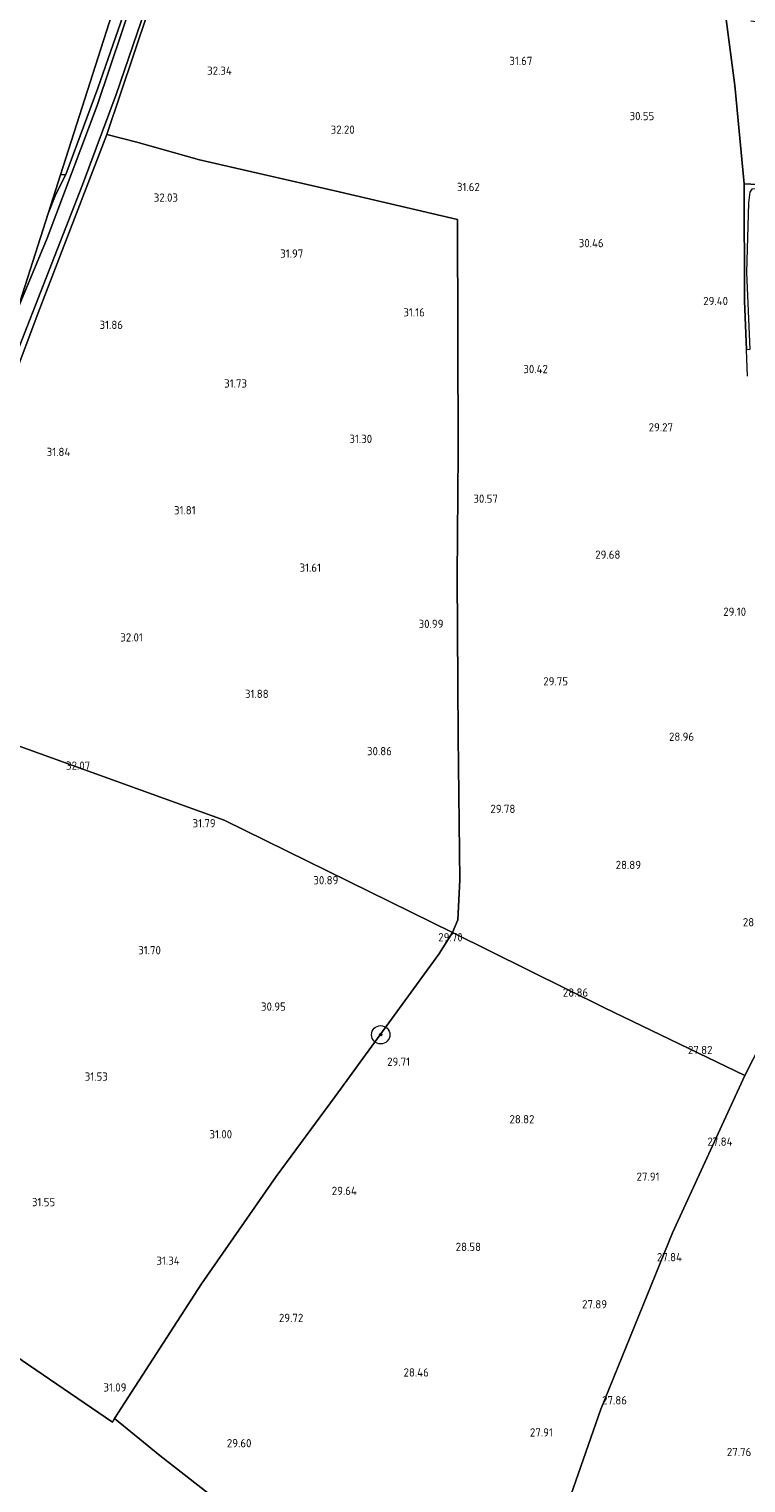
# Model space of a CAD drawing. Extents: x 184075 to 186166, y 346026 to 349063.
# Tile 90 of 136: x 184309 to 184466, y 347718 to 348035. Entities that reach past the tile are written whole.
import ezdxf
from ezdxf.enums import TextEntityAlignment as Align
from ezdxf.lldxf.tags import DXFTag

# ---------------------------------------------------------------- set-up
doc = ezdxf.new("R2010")
doc.units = 0
for name, color, linetype, lineweight in [('B-ME-GR-BOOM-S', 90, 'Continuous', 25), ('B-ME-GR-BOUWLAND_AKKERBOUW-GV', 80, 'Continuous', 13), ('B-ME-GR-GRAS-GV', 60, 'Continuous', 13), ('B-ME-IE-TERREINAFSCHEIDING_KUNSTMATIG_HEKWERK-G', 20, 'IE-TERREINAFSCHEIDING-KUNSTMATIG', 18), ('B-ME-KG-GRENS_OPNAME-G', 210, 'KG-OPNAME', 18), ('B-ME-OG-HOOGTEPUNT-S', 7, 'Continuous', 25), ('B-ME-VH-VERHARDING_ASFALT-GV', 252, 'Continuous', 18)]:
    doc.layers.add(name, color=color, linetype=linetype, lineweight=lineweight)
doc.styles.add('NLCS-ISO-ANNOTATIVE-T18', font='NLCS-ISO.ttf', dxfattribs={"height": 1.8})
doc.styles.get("Standard").update_dxf_attribs({"font": 'arial.ttf'})
doc.linetypes.add('IE-TERREINAFSCHEIDING-KUNSTMATIG', pattern='A,4,[82,NLCS.SHX,S=0.75,R=90,X=0,Y=0],4,-2', length=10)
tags = doc.linetypes.add('KG-OPNAME', pattern='A,5.5,-2,["O",Standard,S=1.8,R=0,X=-0.5,Y=-0.9],-2,5.5,-2,[5,NLCS.SHX,S=0.75,R=0,X=0,Y=0],-2', length=19).pattern_tags.tags
tags[6] = DXFTag(74, 10)

# ---------------------------------------------------------------- blocks, each defined once
blk = doc.blocks.new('SAL-HOOGTELABEL-SO')
at = {"color": 0, "linetype": 'ByBlock', "lineweight": -2, "style": 'NLCS-ISO-ANNOTATIVE-T18'}
blk.add_attdef('HOOGTE', text='', height=1.8, dxfattribs=at).set_placement((2.79, 0), align=Align.RIGHT)
blk = doc.blocks.new('SGR-BOOM_01-SO')
at = {"linetype": 'ByBlock', "lineweight": 18}
h = blk.add_hatch(color=0, dxfattribs=at)
h.dxf.hatch_style = 1
edge = h.paths.add_edge_path()
edge.add_arc((0, 0), 0.25, 0, 360)
at = {"color": 0, "linetype": 'ByBlock', "lineweight": 18}
for radius in [2, 0.25]:
    blk.add_circle((0, 0), radius, dxfattribs=at)

msp = doc.modelspace()

# ---------------------------------------------------------------- linework, layer by layer
at = {"layer": 'B-ME-GR-BOUWLAND_AKKERBOUW-GV'}
for points in [[(184317.487, 348003.244, 32.3), (184316.359, 348003.213, 32.121), (184328.691, 348041.883, 32.288), (184345.982, 348096.101, 33.027), (184347.881, 348095.749, 33.164), (184338.848, 348064.906, 32.97), (184332.189, 348044.297, 32.885), (184324.474, 348022.128, 32.682)], [(184475.549, 348000.71, 29.188), (184473.825, 348000.097, 28.946), (184468.266, 348000.152, 28.985), (184467.223, 348000.053, 28.993), (184466.732, 347999.444, 29.027), (184466.437, 347997.128, 29.023), (184466.039, 347981.893, 29.052), (184466.765, 347965.105, 28.98), (184465.998, 347965.041, 29.275), (184465.587, 347975.725, 29.366), (184465.549, 348001.261, 29.837)], [(184458.649, 347676.975, 27.6), (184437.101, 347644.898, 27.932), (184427.37, 347652.705, 27.719), (184411.71, 347665.214, 27.759), (184423.363, 347702.744, 27.925), (184434.238, 347733.997, 27.871), (184449.9, 347772.464, 27.828), (184465.69, 347806.757, 27.806), (184489.969, 347854.41, 27.828), (184518.804, 347828.605, 27.676), (184517.776, 347815.64, 27.669), (184517.798, 347806.071, 27.644), (184519.015, 347793.439, 27.662), (184521.267, 347779.971, 27.691), (184523.466, 347770.654, 27.914), (184517.176, 347762.982, 27.634), (184500.887, 347738.491, 27.685), (184482.097, 347711.454, 27.583)], [(184423.363, 347702.744, 27.925), (184411.71, 347665.214, 27.759), (184391.676, 347681.389, 28.249), (184373.067, 347696.451, 28.724), (184354.61, 347710.963, 29.483), (184338.053, 347723.864, 30.506), (184328.103, 347731.954, 31.049), (184347.08, 347761.362, 31.066), (184363.388, 347784.754, 30.722), (184376.289, 347802.165, 30.544), (184398.864, 347833.211, 30.069), (184401.881, 347837.965, 29.916), (184435.029, 347821.545, 28.474), (184465.69, 347806.757, 27.806), (184449.9, 347772.464, 27.828), (184434.238, 347733.997, 27.871)]]:
    msp.add_polyline3d(points, close=True, dxfattribs=at)
for points in [[(184489.969, 347854.41, 27.828), (184465.69, 347806.757, 27.806), (184435.029, 347821.545, 28.474), (184401.881, 347837.965, 29.916), (184403.048, 347840.702, 29.899), (184403.471, 347849.392, 29.967), (184403.127, 347880.619, 30.323), (184402.921, 347915.564, 30.968), (184403.086, 347942.657, 30.798), (184402.973, 347993.463, 31.698), (184377.186, 347999.514, 31.952), (184346.654, 348006.496, 32.012), (184333.018, 348010.316, 32.062), (184326.447, 348011.961, 32.487), (184338.381, 348047.521, 32.639)], [(184460.998, 348041.578, 30.245), (184463.459, 348022.654, 30.058), (184465.549, 348001.261, 29.837), (184465.587, 347975.725, 29.366), (184465.998, 347965.041, 29.275)], [(184306.365, 347745.684, 31.46), (184327.705, 347731.157, 31.083), (184328.103, 347731.954, 31.049), (184338.053, 347723.864, 30.506), (184354.61, 347710.963, 29.483), (184373.067, 347696.451, 28.724), (184391.676, 347681.389, 28.249), (184411.71, 347665.214, 27.759), (184405.572, 347644.36, 27.752), (184395.92, 347610.782, 27.698), (184388.237, 347583.65, 27.955), (184384.926, 347571.322, 28.218), (184372.366, 347554.973, 28.048), (184367.248, 347550.509, 27.823), (184358.811, 347545.757, 27.84), (184342.148, 347534.583, 27.802), (184336.687, 347530.81, 27.848), (184323.778, 347521.889, 27.955), (184295.646, 347502.166, 28.294)]]:
    msp.add_polyline3d(points, dxfattribs=at)
at = {"layer": 'B-ME-GR-GRAS-GV'}
for points in [[(184292.516, 347922.629, 32.402), (184280.502, 347888.245, 32.563), (184278.909, 347888.723, 32.269), (184283.033, 347900.456, 32.279), (184300.179, 347947.589, 32.207), (184313.184, 347980.725, 32.325), (184321.115, 348001.035, 32.427), (184328.46, 348020.736, 32.525), (184334.917, 348039.41, 32.703), (184341.707, 348060.19, 32.89), (184346.582, 348075.67, 33.144), (184350.952, 348089.365, 33.153), (184355.902, 348105.187, 33.136), (184360.207, 348120.76, 33.157), (184366.016, 348140.228, 33.212), (184371.651, 348160.587, 33.216), (184375.49, 348174.071, 33.102), (184377.159, 348173.533, 33.193), (184368.77, 348145.069, 33.189), (184358.106, 348110.467, 33.14), (184348.657, 348080.115, 32.86), (184338.381, 348047.521, 32.639), (184326.447, 348011.961, 32.487), (184311.452, 347973.089, 32.385)], [(184313.418, 347989.388, 32.478), (184306.986, 347973.821, 32.364), (184313.661, 347994.752, 32.18), (184315.359, 347998.948, 32.126), (184317.487, 348003.244, 32.3), (184324.474, 348022.128, 32.682), (184332.189, 348044.297, 32.885), (184338.848, 348064.906, 32.97), (184347.881, 348095.749, 33.164), (184351.847, 348109.785, 33.127), (184359.497, 348134.306, 33.14), (184363.692, 348148.797, 33.17), (184366.896, 348160.062, 33.086), (184372.192, 348175.136, 33.064), (184372.482, 348175.043, 33.042), (184369.204, 348163.647, 33.174), (184360.756, 348134.646, 33.195), (184356.001, 348117.497, 33.238), (184350.911, 348100.437, 33.238), (184343.805, 348077.777, 33.165), (184337.3, 348056.808, 33), (184329.775, 348034.545, 32.843), (184324.352, 348018.342, 32.55)], [(184403.048, 347840.702, 29.899), (184401.881, 347837.965, 29.916), (184352.084, 347862.444, 31.732), (184280.502, 347888.245, 32.563), (184292.516, 347922.629, 32.402), (184311.452, 347973.089, 32.385), (184326.447, 348011.961, 32.487), (184333.018, 348010.316, 32.062), (184346.654, 348006.496, 32.012), (184377.186, 347999.514, 31.952), (184402.973, 347993.463, 31.698), (184403.086, 347942.657, 30.798), (184402.921, 347915.564, 30.968), (184403.127, 347880.619, 30.323), (184403.471, 347849.392, 29.967)], [(184315.359, 347998.948, 32.126), (184313.661, 347994.752, 32.18), (184316.359, 348003.213, 32.121), (184317.487, 348003.244, 32.3)], [(184328.103, 347731.954, 31.049), (184327.705, 347731.157, 31.083), (184306.365, 347745.684, 31.46), (184275.456, 347765.836, 31.659), (184245.346, 347785.021, 32.241), (184243.239, 347786.238, 32.478), (184257.995, 347824.577, 32.538), (184274.865, 347871.722, 32.495), (184280.502, 347888.245, 32.563), (184352.084, 347862.444, 31.732), (184401.881, 347837.965, 29.916), (184398.864, 347833.211, 30.069), (184376.289, 347802.165, 30.544), (184363.388, 347784.754, 30.722), (184347.08, 347761.362, 31.066)]]:
    msp.add_polyline3d(points, close=True, dxfattribs=at)
msp.add_polyline3d([(184466.992, 348036.763, 30.028), (184492.407, 348033.689, 29.175), (184526.058, 348029.754, 28.437), (184551.323, 348026.376, 28.573), (184546.445, 347996.364, 28.297), (184522.877, 347997.528, 28.386), (184498.131, 347999.371, 28.777), (184475.549, 348000.71, 29.188), (184465.549, 348001.261, 29.837), (184463.459, 348022.654, 30.058), (184460.998, 348041.578, 30.245)], dxfattribs=at)
at = {"layer": 'B-ME-IE-TERREINAFSCHEIDING_KUNSTMATIG_HEKWERK-G'}
for points in [[(184465.549, 348001.261, 29.837), (184463.459, 348022.654, 30.058), (184460.998, 348041.578, 30.245), (184458.862, 348059.821, 30.898), (184457.411, 348072.375, 31.118), (184462.838, 348092.506, 31.42), (184468.869, 348113.568, 31.475), (184450.616, 348119.249, 32.675), (184429.209, 348126.018, 33.078), (184407.31, 348132.747, 33.21), (184385.637, 348139.743, 33.04), (184368.77, 348145.069, 33.189), (184377.159, 348173.533, 33.193)], [(184466.217, 347959.317, 29.226), (184465.998, 347965.041, 29.275), (184465.587, 347975.725, 29.366), (184465.549, 348001.261, 29.837), (184475.549, 348000.71, 29.188)], [(184401.881, 347837.965, 29.916), (184403.048, 347840.702, 29.899), (184403.471, 347849.392, 29.967), (184403.127, 347880.619, 30.323), (184402.921, 347915.564, 30.968), (184403.086, 347942.657, 30.798), (184402.973, 347993.463, 31.698)], [(184376.289, 347802.165, 30.544), (184398.864, 347833.211, 30.069), (184401.881, 347837.965, 29.916)], [(184376.289, 347802.165, 30.544), (184363.388, 347784.754, 30.722), (184347.08, 347761.362, 31.066), (184328.103, 347731.954, 31.049), (184338.053, 347723.864, 30.506), (184354.61, 347710.963, 29.483), (184373.067, 347696.451, 28.724), (184391.676, 347681.389, 28.249), (184411.71, 347665.214, 27.759)]]:
    msp.add_polyline3d(points, dxfattribs=at)
at = {"layer": 'B-ME-KG-GRENS_OPNAME-G'}
msp.add_polyline3d([(184449.426, 348404.551, 33.561), (184438.132, 348368.991, 33.456), (184430.453, 348344.813, 33.298), (184430.307, 348344.384, 33.256), (184414.456, 348298.073, 33.214), (184406.11, 348273.686, 33.265), (184388.979, 348223.634, 33.12), (184379.5, 348195.938, 33.218), (184374.296, 348181.126, 33.085), (184372.192, 348175.136, 33.064), (184366.896, 348160.062, 33.086), (184361.297, 348144.125, 33.085), (184345.982, 348096.101, 33.027), (184328.691, 348041.883, 32.288), (184316.359, 348003.213, 32.121), (184313.661, 347994.752, 32.18), (184306.986, 347973.821, 32.364), (184295.781, 347938.688, 32.262), (184283.825, 347907.724, 32.38), (184276.74, 347889.374, 32.396)], dxfattribs=at)
at = {"layer": 'B-ME-VH-VERHARDING_ASFALT-GV'}
msp.add_polyline3d([(184334.917, 348039.41, 32.703), (184328.46, 348020.736, 32.525), (184321.115, 348001.035, 32.427), (184313.184, 347980.725, 32.325), (184300.179, 347947.589, 32.207), (184283.033, 347900.456, 32.279), (184278.909, 347888.723, 32.269), (184276.74, 347889.374, 32.396), (184283.825, 347907.724, 32.38), (184295.781, 347938.688, 32.262), (184306.986, 347973.821, 32.364), (184313.418, 347989.388, 32.478), (184324.352, 348018.342, 32.55), (184329.775, 348034.545, 32.843), (184337.3, 348056.808, 33)], dxfattribs=at)

# ---------------------------------------------------------------- block references
at = {"layer": 'B-ME-GR-BOOM-S'}
msp.add_blockref('SGR-BOOM_01-SO', (184386.211, 347815.647, 30.203), dxfattribs=at)
at = {"layer": 'B-ME-OG-HOOGTEPUNT-S'}
for p, values in [((184350.938, 348025.014, 32.335), {'HOOGTE': '32.34'}), ((184416.513, 348027.157, 31.67), {'HOOGTE': '31.67'}), ((184377.747, 348012.146, 32.196), {'HOOGTE': '32.20'}), ((184443.113, 348015.114, 30.552), {'HOOGTE': '30.55'}), ((184405.051, 347999.651, 31.624), {'HOOGTE': '31.62'}), ((184339.188, 347997.341, 32.03), {'HOOGTE': '32.03'}), ((184432.065, 347987.403, 30.46), {'HOOGTE': '30.46'}), ((184366.532, 347985.136, 31.965), {'HOOGTE': '31.97'}), ((184459.204, 347974.784, 29.398), {'HOOGTE': '29.40'}), ((184393.052, 347972.308, 31.162), {'HOOGTE': '31.16'}), ((184327.19, 347969.585, 31.864), {'HOOGTE': '31.86'}), ((184419.901, 347959.935, 30.423), {'HOOGTE': '30.42'}), ((184354.248, 347956.8, 31.725), {'HOOGTE': '31.73'}), ((184447.206, 347947.234, 29.269), {'HOOGTE': '29.27'}), ((184381.55, 347944.718, 31.3), {'HOOGTE': '31.30'}), ((184315.7, 347941.869, 31.836), {'HOOGTE': '31.84'}), ((184408.993, 347931.673, 30.571), {'HOOGTE': '30.57'}), ((184343.046, 347929.148, 31.813), {'HOOGTE': '31.81'}), ((184435.718, 347919.466, 29.684), {'HOOGTE': '29.68'}), ((184370.391, 347916.632, 31.605), {'HOOGTE': '31.61'}), ((184397.118, 347904.372, 30.986), {'HOOGTE': '30.99'}), ((184463.146, 347907.013, 29.103), {'HOOGTE': '29.10'}), ((184331.523, 347901.414, 32.007), {'HOOGTE': '32.01'}), ((184424.298, 347891.835, 29.749), {'HOOGTE': '29.75'}), ((184358.971, 347889.105, 31.878), {'HOOGTE': '31.88'}), ((184451.807, 347879.754, 28.955), {'HOOGTE': '28.96'}), ((184385.862, 347876.609, 30.862), {'HOOGTE': '30.86'}), ((184320.033, 347873.449, 32.072), {'HOOGTE': '32.07'}), ((184412.804, 347864.031, 29.781), {'HOOGTE': '29.78'}), ((184347.408, 347860.883, 31.785), {'HOOGTE': '31.79'}), ((184440.223, 347851.793, 28.89), {'HOOGTE': '28.89'}), ((184374.183, 347848.461, 30.89), {'HOOGTE': '30.89'}), ((184467.527, 347839.299, 28.151), {'HOOGTE': '28.15'}), ((184401.31, 347836.019, 29.703), {'HOOGTE': '29.70'}), ((184335.462, 347833.199, 31.702), {'HOOGTE': '31.70'}), ((184428.684, 347823.969, 28.863), {'HOOGTE': '28.86'}), ((184362.712, 347820.902, 30.95), {'HOOGTE': '30.95'}), ((184455.81, 347811.424, 27.824), {'HOOGTE': '27.82'}), ((184389.838, 347808.873, 29.707), {'HOOGTE': '29.71'}), ((184323.888, 347805.64, 31.531), {'HOOGTE': '31.53'}), ((184416.965, 347796.328, 28.816), {'HOOGTE': '28.82'}), ((184350.994, 347793.054, 30.996), {'HOOGTE': '31.00'}), ((184460.185, 347791.446, 27.835), {'HOOGTE': '27.84'}), ((184444.257, 347783.803, 27.911), {'HOOGTE': '27.91'}), ((184378.223, 347780.715, 29.643), {'HOOGTE': '29.64'}), ((184312.396, 347778.246, 31.55), {'HOOGTE': '31.55'}), ((184405.308, 347768.5, 28.576), {'HOOGTE': '28.58'}), ((184339.564, 347765.474, 31.342), {'HOOGTE': '31.34'}), ((184449.155, 347766.247, 27.842), {'HOOGTE': '27.84'}), ((184432.807, 347755.976, 27.888), {'HOOGTE': '27.89'}), ((184366.525, 347753.011, 29.717), {'HOOGTE': '29.72'}), ((184393.92, 347741.106, 28.456), {'HOOGTE': '28.46'}), ((184327.948, 347737.832, 31.093), {'HOOGTE': '31.09'}), ((184437.156, 347735.038, 27.86), {'HOOGTE': '27.86'}), ((184420.985, 347728.024, 27.907), {'HOOGTE': '27.91'}), ((184355.219, 347725.679, 29.597), {'HOOGTE': '29.60'}), ((184464.284, 347723.75, 27.755), {'HOOGTE': '27.76'})]:
    msp.add_blockref('SAL-HOOGTELABEL-SO', p, dxfattribs=at).add_auto_attribs(values)

doc.saveas('drawing.dxf')
